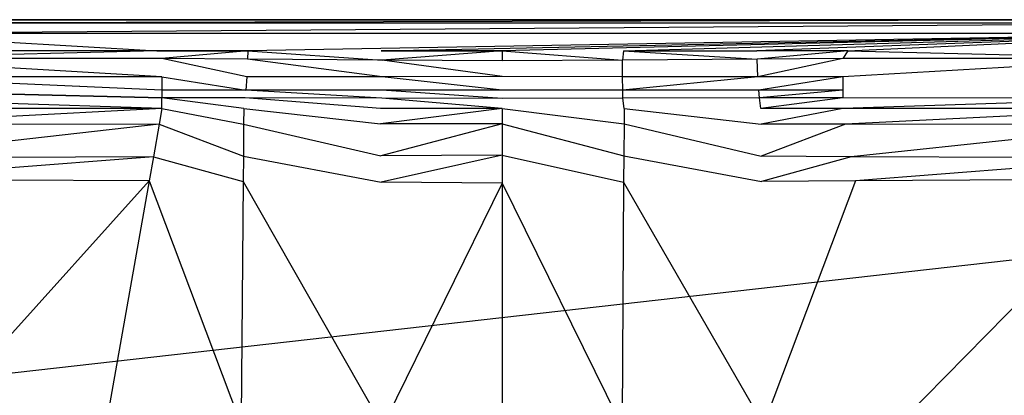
# Model space of a CAD drawing. Extents: x 0 to 1.3, y -0.48 to 0.
# Tile 16 of 36: x 0.22 to 0.5, y -0.11 to 0. Entities that reach past the tile are written whole.
import ezdxf

# ---------------------------------------------------------------- set-up
doc = ezdxf.new("R2010")
doc.units = 0
doc.layers.add('L2_BECKEN_613113___REPLACEMTFOR', color=7, linetype='CONTINUOUS')

msp = doc.modelspace()

# ---------------------------------------------------------------- linework, layer by layer
at = {"layer": 'L2_BECKEN_613113___REPLACEMTFOR', "color": 8}
for points, invisible_edges in [([(0.1227, 0, 0.09855), (0.569075, 0, 0.099695), (0.569077, 0, 0.095963), (0.1227, 0, 0.09855)], 13), ([(0.569075, 0, 0.099695), (0.1227, 0, 0.09855), (0.132142, 0, 0.105293), (0.569075, 0, 0.099695)], 14), ([(0.569077, 0, 0.095963), (0.124143, 0, 0.093517), (0.1227, 0, 0.09855), (0.569077, 0, 0.095963)], 15), ([(1.169824, 0, 0.072452), (0.130181, 0, 0.072452), (0.124143, 0, 0.093517), (1.169824, 0, 0.072452)], 13), ([(1.169824, 0, 0.072452), (0.124143, 0, 0.093517), (1.175862, 0, 0.093517), (1.169824, 0, 0.072452)], 15), ([(1.175862, 0, 0.093517), (0.124143, 0, 0.093517), (0.569077, 0, 0.095963), (1.175862, 0, 0.093517)], 15), ([(1.157883, 0, 0.044306), (0.142122, 0, 0.044306), (0.130181, 0, 0.072452), (1.157883, 0, 0.044306)], 13), ([(1.157883, 0, 0.044306), (0.130181, 0, 0.072452), (1.169824, 0, 0.072452), (1.157883, 0, 0.044306)], 10), ([(0.132142, 0, 0.105293), (0.569075, 0, 0.1683), (0.569075, 0, 0.099695), (0.132142, 0, 0.105293)], 13), ([(0.569075, 0, 0.1683), (0.132142, 0, 0.105293), (0.140504, 0, 0.1683), (0.569075, 0, 0.1683)], 10), ([(0.569075, 0, 0.1683), (0.140504, 0, 0.1683), (0.15064, 0, 0.1683), (0.569075, 0, 0.1683)], 13), ([(1.141612, 0, 0.017588), (0.158393, 0, 0.017588), (0.142122, 0, 0.044306), (1.141612, 0, 0.017588)], 13), ([(1.141612, 0, 0.017588), (0.142122, 0, 0.044306), (1.157883, 0, 0.044306), (1.141612, 0, 0.017588)], 10), ([(0.569075, 0, 0.1683), (0.15064, 0, 0.1683), (0.160777, 0, 0.1683), (0.569075, 0, 0.1683)], 14), ([(0.158393, 0, 0.017588), (1.125587, 0, 0.002524), (0.174247, 0, 0.002524), (0.158393, 0, 0.017588)], 13), ([(1.125587, 0, 0.002524), (0.158393, 0, 0.017588), (1.141612, 0, 0.017588), (1.125587, 0, 0.002524)], 10), ([(0.569075, 0, 0.1683), (0.160777, 0, 0.1683), (0.170913, 0, 0.1683), (0.569075, 0, 0.1683)], 15), ([(0.169776, -0.001, 0.17595), (0.569075, 0, 0.170888), (0.169776, 0, 0.170888), (0.169776, -0.001, 0.17595)], 13), ([(0.569075, 0, 0.170888), (0.169776, -0.001, 0.17595), (0.569075, -0.001, 0.17595), (0.569075, 0, 0.170888)], 14), ([(0.169776, 0, 0.170888), (0.569075, 0, 0.1683), (0.170913, 0, 0.1683), (0.169776, 0, 0.170888)], 13), ([(0.569075, 0, 0.1683), (0.169776, 0, 0.170888), (0.569075, 0, 0.170888), (0.569075, 0, 0.1683)], 14), ([(0.174247, 0, 0.002524), (1.122902, 0), (0.176931, 0), (0.174247, 0, 0.002524)], 13), ([(1.122902, 0), (0.174247, 0, 0.002524), (1.125587, 0, 0.002524), (1.122902, 0)], 14), ([(0.178187, -0.106697), (0.176931, 0), (1.122902, 0), (0.178187, -0.106697)], 13), ([(0.178187, -0.106697), (1.122902, 0), (0.187846, -0.163497), (0.178187, -0.106697)], 10), ([(0.187846, -0.163497), (1.122902, 0), (0.203724, -0.207096), (0.187846, -0.163497)], 13), ([(0.203724, -0.207096), (1.122902, 0), (0.211081, -0.22832), (0.203724, -0.207096)], 10), ([(0.211081, -0.22832), (1.122902, 0), (0.216896, -0.242771), (0.211081, -0.22832)], 13), ([(0.216896, -0.242771), (1.122902, 0), (0.227159, -0.256961), (0.216896, -0.242771)], 10), ([(0.227159, -0.256961), (1.122902, 0), (0.238387, -0.268345), (0.227159, -0.256961)], 13), ([(0.238387, -0.268345), (1.122902, 0), (0.253876, -0.277748), (0.238387, -0.268345)], 10), ([(0.253876, -0.277748), (1.122902, 0), (0.276309, -0.285832), (0.253876, -0.277748)], 13), ([(0.276309, -0.285832), (1.122902, 0), (0.298804, -0.287985), (0.276309, -0.285832)], 10), ([(0.298804, -0.287985), (1.122902, 0), (0.394821, -0.288271), (0.298804, -0.287985)], 13), ([(0.394821, -0.288271), (1.122902, 0), (0.584883, -0.288487), (0.394821, -0.288271)], 10), ([(0.169776, -0.004, 0.178988), (0.569075, -0.001, 0.17595), (0.169776, -0.001, 0.17595), (0.169776, -0.004, 0.178988)], 13), ([(0.569075, -0.001, 0.17595), (0.169776, -0.004, 0.178988), (0.569075, -0.004, 0.178988), (0.569075, -0.001, 0.17595)], 14), ([(0.25664, -0.009, 0.18), (0.169776, -0.004, 0.178988), (0.166977, -0.009, 0.18), (0.25664, -0.009, 0.18)], 13), ([(0.169776, -0.004, 0.178988), (0.25664, -0.009, 0.18), (0.569075, -0.004, 0.178988), (0.169776, -0.004, 0.178988)], 10), ([(0.569075, -0.004, 0.178988), (0.25664, -0.009, 0.18), (0.283087, -0.009, 0.18), (0.569075, -0.004, 0.178988)], 13), ([(0.569075, -0.004, 0.178988), (0.283087, -0.009, 0.18), (0.321899, -0.009, 0.18), (0.569075, -0.004, 0.178988)], 10), ([(0.569075, -0.004, 0.178988), (0.321899, -0.009, 0.18), (0.357126, -0.009, 0.18), (0.569075, -0.004, 0.178988)], 13), ([(0.569075, -0.004, 0.178988), (0.357126, -0.009, 0.18), (0.392353, -0.009, 0.18), (0.569075, -0.004, 0.178988)], 10), ([(0.569075, -0.004, 0.178988), (0.392353, -0.009, 0.18), (0.431165, -0.009, 0.18), (0.569075, -0.004, 0.178988)], 13), ([(0.569075, -0.004, 0.178988), (0.431165, -0.009, 0.18), (0.457612, -0.009, 0.18), (0.569075, -0.004, 0.178988)], 10), ([(0.569075, -0.004, 0.178988), (0.457612, -0.009, 0.18), (0.547274, -0.009, 0.18), (0.569075, -0.004, 0.178988)], 15), ([(0.167185, -0.011249, 0.18), (0.25664, -0.009, 0.18), (0.166977, -0.009, 0.18), (0.167185, -0.011249, 0.18)], 13), ([(0.25664, -0.009, 0.18), (0.167185, -0.011249, 0.18), (0.258155, -0.011249, 0.18), (0.25664, -0.009, 0.18)], 14), ([(0.258155, -0.016636, 0.178512), (0.167185, -0.011249, 0.18), (0.167329, -0.016505, 0.178222), (0.258155, -0.016636, 0.178512)], 14), ([(0.258155, -0.011249, 0.18), (0.167185, -0.011249, 0.18), (0.258155, -0.016636, 0.178512), (0.258155, -0.011249, 0.18)], 14), ([(0.258155, -0.011249, 0.18), (0.283087, -0.009, 0.18), (0.25664, -0.009, 0.18), (0.258155, -0.011249, 0.18)], 13), ([(0.283087, -0.009, 0.18), (0.258155, -0.011249, 0.18), (0.283068, -0.011438, 0.18), (0.283087, -0.009, 0.18)], 14), ([(0.282798, -0.016605, 0.178423), (0.258155, -0.011249, 0.18), (0.258155, -0.016636, 0.178512), (0.282798, -0.016605, 0.178423)], 14), ([(0.283068, -0.011438, 0.18), (0.258155, -0.011249, 0.18), (0.282798, -0.016605, 0.178423), (0.283068, -0.011438, 0.18)], 14), ([(0.322155, -0.016556, 0.178282), (0.283068, -0.011438, 0.18), (0.282798, -0.016605, 0.178423), (0.322155, -0.016556, 0.178282)], 14), ([(0.322184, -0.011735, 0.18), (0.283087, -0.009, 0.18), (0.283068, -0.011438, 0.18), (0.322184, -0.011735, 0.18)], 13), ([(0.322184, -0.011735, 0.18), (0.283068, -0.011438, 0.18), (0.322155, -0.016556, 0.178282), (0.322184, -0.011735, 0.18)], 14), ([(0.283087, -0.009, 0.18), (0.322184, -0.011735, 0.18), (0.321899, -0.009, 0.18), (0.283087, -0.009, 0.18)], 14), ([(0.322184, -0.011735, 0.18), (0.357126, -0.009, 0.18), (0.321899, -0.009, 0.18), (0.322184, -0.011735, 0.18)], 13), ([(0.357126, -0.009, 0.18), (0.322184, -0.011735, 0.18), (0.357126, -0.012, 0.18), (0.357126, -0.009, 0.18)], 14), ([(0.392068, -0.011735, 0.18), (0.357126, -0.009, 0.18), (0.357126, -0.012, 0.18), (0.392068, -0.011735, 0.18)], 13), ([(0.357126, -0.009, 0.18), (0.392068, -0.011735, 0.18), (0.392353, -0.009, 0.18), (0.357126, -0.009, 0.18)], 14), ([(0.431184, -0.011438, 0.18), (0.392353, -0.009, 0.18), (0.392068, -0.011735, 0.18), (0.431184, -0.011438, 0.18)], 13), ([(0.431184, -0.011438, 0.18), (0.392068, -0.011735, 0.18), (0.392096, -0.016556, 0.178282), (0.431184, -0.011438, 0.18)], 14), ([(0.431453, -0.016605, 0.178423), (0.431184, -0.011438, 0.18), (0.392096, -0.016556, 0.178282), (0.431453, -0.016605, 0.178423)], 14), ([(0.392353, -0.009, 0.18), (0.431184, -0.011438, 0.18), (0.431165, -0.009, 0.18), (0.392353, -0.009, 0.18)], 14), ([(0.431184, -0.011438, 0.18), (0.457612, -0.009, 0.18), (0.431165, -0.009, 0.18), (0.431184, -0.011438, 0.18)], 13), ([(0.457612, -0.009, 0.18), (0.431184, -0.011438, 0.18), (0.456096, -0.011249, 0.18), (0.457612, -0.009, 0.18)], 14), ([(0.456096, -0.011249, 0.18), (0.431184, -0.011438, 0.18), (0.431453, -0.016605, 0.178423), (0.456096, -0.011249, 0.18)], 14), ([(0.456096, -0.011249, 0.18), (0.431453, -0.016605, 0.178423), (0.456096, -0.016636, 0.178512), (0.456096, -0.011249, 0.18)], 14), ([(0.547066, -0.011249, 0.18), (0.457612, -0.009, 0.18), (0.456096, -0.011249, 0.18), (0.547066, -0.011249, 0.18)], 13), ([(0.547066, -0.011249, 0.18), (0.456096, -0.011249, 0.18), (0.456096, -0.016636, 0.178512), (0.547066, -0.011249, 0.18)], 14), ([(0.547066, -0.011249, 0.18), (0.456096, -0.016636, 0.178512), (0.546923, -0.016505, 0.178222), (0.547066, -0.011249, 0.18)], 14), ([(0.457612, -0.009, 0.18), (0.547066, -0.011249, 0.18), (0.547274, -0.009, 0.18), (0.457612, -0.009, 0.18)], 14), ([(0.357126, -0.016513, 0.178156), (0.322184, -0.011735, 0.18), (0.322155, -0.016556, 0.178282), (0.357126, -0.016513, 0.178156)], 14), ([(0.357126, -0.012, 0.18), (0.322184, -0.011735, 0.18), (0.357126, -0.016513, 0.178156), (0.357126, -0.012, 0.18)], 14), ([(0.392068, -0.011735, 0.18), (0.357126, -0.012, 0.18), (0.357126, -0.016513, 0.178156), (0.392068, -0.011735, 0.18)], 14), ([(0.392096, -0.016556, 0.178282), (0.392068, -0.011735, 0.18), (0.357126, -0.016513, 0.178156), (0.392096, -0.016556, 0.178282)], 14), ([(0.258155, -0.020482, 0.174523), (0.167329, -0.016505, 0.178222), (0.166894, -0.020482, 0.174523), (0.258155, -0.020482, 0.174523)], 14), ([(0.258155, -0.016636, 0.178512), (0.167329, -0.016505, 0.178222), (0.258155, -0.020482, 0.174523), (0.258155, -0.016636, 0.178512)], 14), ([(0.258155, -0.016636, 0.178512), (0.282531, -0.020482, 0.174523), (0.282798, -0.016605, 0.178423), (0.258155, -0.016636, 0.178512)], 14), ([(0.258155, -0.016636, 0.178512), (0.258155, -0.020482, 0.174523), (0.282531, -0.020482, 0.174523), (0.258155, -0.016636, 0.178512)], 14), ([(0.282798, -0.016605, 0.178423), (0.282531, -0.020482, 0.174523), (0.322133, -0.020483, 0.174523), (0.282798, -0.016605, 0.178423)], 14), ([(0.322155, -0.016556, 0.178282), (0.282798, -0.016605, 0.178423), (0.322133, -0.020483, 0.174523), (0.322155, -0.016556, 0.178282)], 14), ([(0.357126, -0.020483, 0.174523), (0.322155, -0.016556, 0.178282), (0.322133, -0.020483, 0.174523), (0.357126, -0.020483, 0.174523)], 14), ([(0.357126, -0.016513, 0.178156), (0.322155, -0.016556, 0.178282), (0.357126, -0.020483, 0.174523), (0.357126, -0.016513, 0.178156)], 14), ([(0.392096, -0.016556, 0.178282), (0.357126, -0.016513, 0.178156), (0.357126, -0.020483, 0.174523), (0.392096, -0.016556, 0.178282)], 14), ([(0.392119, -0.020483, 0.174523), (0.392096, -0.016556, 0.178282), (0.357126, -0.020483, 0.174523), (0.392119, -0.020483, 0.174523)], 14), ([(0.431453, -0.016605, 0.178423), (0.392096, -0.016556, 0.178282), (0.392119, -0.020483, 0.174523), (0.431453, -0.016605, 0.178423)], 14), ([(0.431453, -0.016605, 0.178423), (0.392119, -0.020483, 0.174523), (0.431721, -0.020482, 0.174523), (0.431453, -0.016605, 0.178423)], 14), ([(0.456096, -0.016636, 0.178512), (0.431453, -0.016605, 0.178423), (0.431721, -0.020482, 0.174523), (0.456096, -0.016636, 0.178512)], 14), ([(0.456096, -0.016636, 0.178512), (0.431721, -0.020482, 0.174523), (0.456096, -0.020482, 0.174523), (0.456096, -0.016636, 0.178512)], 14), ([(0.456096, -0.016636, 0.178512), (0.456096, -0.020482, 0.174523), (0.546923, -0.016505, 0.178222), (0.456096, -0.016636, 0.178512)], 14), ([(0.547357, -0.020482, 0.174523), (0.546923, -0.016505, 0.178222), (0.456096, -0.020482, 0.174523), (0.547357, -0.020482, 0.174523)], 14), ([(0.258155, -0.02268, 0.172244), (0.166894, -0.020482, 0.174523), (0.16666, -0.022858, 0.172426), (0.258155, -0.02268, 0.172244)], 14), ([(0.258155, -0.025759, 0.171394), (0.258155, -0.02268, 0.172244), (0.16666, -0.022858, 0.172426), (0.258155, -0.025759, 0.171394)], 14), ([(0.258155, -0.025759, 0.171394), (0.16666, -0.022858, 0.172426), (0.166727, -0.025759, 0.171394), (0.258155, -0.025759, 0.171394)], 14), ([(0.166894, -0.020482, 0.174523), (0.258155, -0.02268, 0.172244), (0.258155, -0.020482, 0.174523), (0.166894, -0.020482, 0.174523)], 14), ([(0.258155, -0.020482, 0.174523), (0.258155, -0.02268, 0.172244), (0.282376, -0.022724, 0.172295), (0.258155, -0.020482, 0.174523)], 14), ([(0.282531, -0.020482, 0.174523), (0.258155, -0.020482, 0.174523), (0.282376, -0.022724, 0.172295), (0.282531, -0.020482, 0.174523)], 14), ([(0.281934, -0.025759, 0.171394), (0.258155, -0.02268, 0.172244), (0.258155, -0.025759, 0.171394), (0.281934, -0.025759, 0.171394)], 14), ([(0.282376, -0.022724, 0.172295), (0.258155, -0.02268, 0.172244), (0.281934, -0.025759, 0.171394), (0.282376, -0.022724, 0.172295)], 14), ([(0.321713, -0.025759, 0.171394), (0.282376, -0.022724, 0.172295), (0.281934, -0.025759, 0.171394), (0.321713, -0.025759, 0.171394)], 14), ([(0.322119, -0.022796, 0.172379), (0.282531, -0.020482, 0.174523), (0.282376, -0.022724, 0.172295), (0.322119, -0.022796, 0.172379)], 14), ([(0.322119, -0.022796, 0.172379), (0.282376, -0.022724, 0.172295), (0.321713, -0.025759, 0.171394), (0.322119, -0.022796, 0.172379)], 14), ([(0.322133, -0.020483, 0.174523), (0.282531, -0.020482, 0.174523), (0.322119, -0.022796, 0.172379), (0.322133, -0.020483, 0.174523)], 14), ([(0.357126, -0.025759, 0.171394), (0.322119, -0.022796, 0.172379), (0.321713, -0.025759, 0.171394), (0.357126, -0.025759, 0.171394)], 14), ([(0.357126, -0.02286, 0.172453), (0.322133, -0.020483, 0.174523), (0.322119, -0.022796, 0.172379), (0.357126, -0.02286, 0.172453)], 14), ([(0.357126, -0.02286, 0.172453), (0.322119, -0.022796, 0.172379), (0.357126, -0.025759, 0.171394), (0.357126, -0.02286, 0.172453)], 14), ([(0.357126, -0.020483, 0.174523), (0.322133, -0.020483, 0.174523), (0.357126, -0.02286, 0.172453), (0.357126, -0.020483, 0.174523)], 14), ([(0.392119, -0.020483, 0.174523), (0.357126, -0.020483, 0.174523), (0.357126, -0.02286, 0.172453), (0.392119, -0.020483, 0.174523)], 14), ([(0.392132, -0.022796, 0.172379), (0.392119, -0.020483, 0.174523), (0.357126, -0.02286, 0.172453), (0.392132, -0.022796, 0.172379)], 14), ([(0.392132, -0.022796, 0.172379), (0.357126, -0.02286, 0.172453), (0.357126, -0.025759, 0.171394), (0.392132, -0.022796, 0.172379)], 14), ([(0.392538, -0.025759, 0.171394), (0.392132, -0.022796, 0.172379), (0.357126, -0.025759, 0.171394), (0.392538, -0.025759, 0.171394)], 14), ([(0.431721, -0.020482, 0.174523), (0.392119, -0.020483, 0.174523), (0.392132, -0.022796, 0.172379), (0.431721, -0.020482, 0.174523)], 14), ([(0.431875, -0.022724, 0.172295), (0.431721, -0.020482, 0.174523), (0.392132, -0.022796, 0.172379), (0.431875, -0.022724, 0.172295)], 14), ([(0.431875, -0.022724, 0.172295), (0.392132, -0.022796, 0.172379), (0.392538, -0.025759, 0.171394), (0.431875, -0.022724, 0.172295)], 14), ([(0.432318, -0.025759, 0.171394), (0.431875, -0.022724, 0.172295), (0.392538, -0.025759, 0.171394), (0.432318, -0.025759, 0.171394)], 14), ([(0.456096, -0.020482, 0.174523), (0.431721, -0.020482, 0.174523), (0.431875, -0.022724, 0.172295), (0.456096, -0.020482, 0.174523)], 14), ([(0.456096, -0.020482, 0.174523), (0.431875, -0.022724, 0.172295), (0.456096, -0.02268, 0.172244), (0.456096, -0.020482, 0.174523)], 14), ([(0.456096, -0.02268, 0.172244), (0.431875, -0.022724, 0.172295), (0.432318, -0.025759, 0.171394), (0.456096, -0.02268, 0.172244)], 14), ([(0.456096, -0.02268, 0.172244), (0.432318, -0.025759, 0.171394), (0.456096, -0.025759, 0.171394), (0.456096, -0.02268, 0.172244)], 14), ([(0.456096, -0.020482, 0.174523), (0.456096, -0.02268, 0.172244), (0.547357, -0.020482, 0.174523), (0.456096, -0.020482, 0.174523)], 14), ([(0.547591, -0.022858, 0.172426), (0.547357, -0.020482, 0.174523), (0.456096, -0.02268, 0.172244), (0.547591, -0.022858, 0.172426)], 14), ([(0.547591, -0.022858, 0.172426), (0.456096, -0.02268, 0.172244), (0.456096, -0.025759, 0.171394), (0.547591, -0.022858, 0.172426)], 14), ([(0.547591, -0.022858, 0.172426), (0.456096, -0.025759, 0.171394), (0.547524, -0.025759, 0.171394), (0.547591, -0.022858, 0.172426)], 14), ([(0.16793, -0.030539, 0.171394), (0.258155, -0.025759, 0.171394), (0.166727, -0.025759, 0.171394), (0.16793, -0.030539, 0.171394)], 13), ([(0.258155, -0.025759, 0.171394), (0.16793, -0.030539, 0.171394), (0.257333, -0.030391, 0.171394), (0.258155, -0.025759, 0.171394)], 14), ([(0.281895, -0.030345, 0.171393), (0.258155, -0.025759, 0.171394), (0.257333, -0.030391, 0.171394), (0.281895, -0.030345, 0.171393)], 13), ([(0.258155, -0.025759, 0.171394), (0.281895, -0.030345, 0.171393), (0.281934, -0.025759, 0.171394), (0.258155, -0.025759, 0.171394)], 14), ([(0.321743, -0.030275, 0.171391), (0.281934, -0.025759, 0.171394), (0.281895, -0.030345, 0.171393), (0.321743, -0.030275, 0.171391)], 13), ([(0.281934, -0.025759, 0.171394), (0.321743, -0.030275, 0.171391), (0.321713, -0.025759, 0.171394), (0.281934, -0.025759, 0.171394)], 14), ([(0.321743, -0.030275, 0.171391), (0.357126, -0.025759, 0.171394), (0.321713, -0.025759, 0.171394), (0.321743, -0.030275, 0.171391)], 13), ([(0.357126, -0.025759, 0.171394), (0.321743, -0.030275, 0.171391), (0.357126, -0.030214, 0.17139), (0.357126, -0.025759, 0.171394)], 14), ([(0.392508, -0.030275, 0.171391), (0.357126, -0.025759, 0.171394), (0.357126, -0.030214, 0.17139), (0.392508, -0.030275, 0.171391)], 13), ([(0.357126, -0.025759, 0.171394), (0.392508, -0.030275, 0.171391), (0.392538, -0.025759, 0.171394), (0.357126, -0.025759, 0.171394)], 14), ([(0.432356, -0.030345, 0.171393), (0.392538, -0.025759, 0.171394), (0.392508, -0.030275, 0.171391), (0.432356, -0.030345, 0.171393)], 13), ([(0.392538, -0.025759, 0.171394), (0.432356, -0.030345, 0.171393), (0.432318, -0.025759, 0.171394), (0.392538, -0.025759, 0.171394)], 14), ([(0.432356, -0.030345, 0.171393), (0.456096, -0.025759, 0.171394), (0.432318, -0.025759, 0.171394), (0.432356, -0.030345, 0.171393)], 13), ([(0.456096, -0.025759, 0.171394), (0.432356, -0.030345, 0.171393), (0.456919, -0.030391, 0.171394), (0.456096, -0.025759, 0.171394)], 14), ([(0.456919, -0.030391, 0.171394), (0.547524, -0.025759, 0.171394), (0.456096, -0.025759, 0.171394), (0.456919, -0.030391, 0.171394)], 13), ([(0.547524, -0.025759, 0.171394), (0.456919, -0.030391, 0.171394), (0.546322, -0.030539, 0.171394), (0.547524, -0.025759, 0.171394)], 14), ([(0.170362, -0.040211, 0.171394), (0.257333, -0.030391, 0.171394), (0.16793, -0.030539, 0.171394), (0.170362, -0.040211, 0.171394)], 13), ([(0.257333, -0.030391, 0.171394), (0.170362, -0.040211, 0.171394), (0.255658, -0.039822, 0.171394), (0.257333, -0.030391, 0.171394)], 14), ([(0.281817, -0.039702, 0.17139), (0.257333, -0.030391, 0.171394), (0.255658, -0.039822, 0.171394), (0.281817, -0.039702, 0.17139)], 13), ([(0.257333, -0.030391, 0.171394), (0.281817, -0.039702, 0.17139), (0.281895, -0.030345, 0.171393), (0.257333, -0.030391, 0.171394)], 14), ([(0.321804, -0.039518, 0.171386), (0.281895, -0.030345, 0.171393), (0.281817, -0.039702, 0.17139), (0.321804, -0.039518, 0.171386)], 13), ([(0.281895, -0.030345, 0.171393), (0.321804, -0.039518, 0.171386), (0.321743, -0.030275, 0.171391), (0.281895, -0.030345, 0.171393)], 14), ([(0.321804, -0.039518, 0.171386), (0.357126, -0.030214, 0.17139), (0.321743, -0.030275, 0.171391), (0.321804, -0.039518, 0.171386)], 13), ([(0.357126, -0.030214, 0.17139), (0.321804, -0.039518, 0.171386), (0.357126, -0.039356, 0.171383), (0.357126, -0.030214, 0.17139)], 14), ([(0.392447, -0.039518, 0.171386), (0.357126, -0.030214, 0.17139), (0.357126, -0.039356, 0.171383), (0.392447, -0.039518, 0.171386)], 13), ([(0.357126, -0.030214, 0.17139), (0.392447, -0.039518, 0.171386), (0.392508, -0.030275, 0.171391), (0.357126, -0.030214, 0.17139)], 14), ([(0.432434, -0.039702, 0.17139), (0.392508, -0.030275, 0.171391), (0.392447, -0.039518, 0.171386), (0.432434, -0.039702, 0.17139)], 13), ([(0.392508, -0.030275, 0.171391), (0.432434, -0.039702, 0.17139), (0.432356, -0.030345, 0.171393), (0.392508, -0.030275, 0.171391)], 14), ([(0.432434, -0.039702, 0.17139), (0.456919, -0.030391, 0.171394), (0.432356, -0.030345, 0.171393), (0.432434, -0.039702, 0.17139)], 13), ([(0.456919, -0.030391, 0.171394), (0.432434, -0.039702, 0.17139), (0.458593, -0.039822, 0.171394), (0.456919, -0.030391, 0.171394)], 14), ([(0.458593, -0.039822, 0.171394), (0.546322, -0.030539, 0.171394), (0.456919, -0.030391, 0.171394), (0.458593, -0.039822, 0.171394)], 13), ([(0.546322, -0.030539, 0.171394), (0.458593, -0.039822, 0.171394), (0.543889, -0.040211, 0.171394), (0.546322, -0.030539, 0.171394)], 14), ([(0.171916, -0.046387, 0.171394), (0.255658, -0.039822, 0.171394), (0.170362, -0.040211, 0.171394), (0.171916, -0.046387, 0.171394)], 13), ([(0.255658, -0.039822, 0.171394), (0.171916, -0.046387, 0.171394), (0.254407, -0.046871, 0.171394), (0.255658, -0.039822, 0.171394)], 14), ([(0.281756, -0.047027, 0.171388), (0.255658, -0.039822, 0.171394), (0.254407, -0.046871, 0.171394), (0.281756, -0.047027, 0.171388)], 13), ([(0.255658, -0.039822, 0.171394), (0.281756, -0.047027, 0.171388), (0.281817, -0.039702, 0.17139), (0.255658, -0.039822, 0.171394)], 14), ([(0.321856, -0.047258, 0.171382), (0.281817, -0.039702, 0.17139), (0.281756, -0.047027, 0.171388), (0.321856, -0.047258, 0.171382)], 13), ([(0.281817, -0.039702, 0.17139), (0.321856, -0.047258, 0.171382), (0.321804, -0.039518, 0.171386), (0.281817, -0.039702, 0.17139)], 14), ([(0.321856, -0.047258, 0.171382), (0.357126, -0.039356, 0.171383), (0.321804, -0.039518, 0.171386), (0.321856, -0.047258, 0.171382)], 13), ([(0.357126, -0.039356, 0.171383), (0.321856, -0.047258, 0.171382), (0.357126, -0.047461, 0.171377), (0.357126, -0.039356, 0.171383)], 14), ([(0.392396, -0.047258, 0.171382), (0.357126, -0.039356, 0.171383), (0.357126, -0.047461, 0.171377), (0.392396, -0.047258, 0.171382)], 13), ([(0.357126, -0.039356, 0.171383), (0.392396, -0.047258, 0.171382), (0.392447, -0.039518, 0.171386), (0.357126, -0.039356, 0.171383)], 14), ([(0.432495, -0.047027, 0.171388), (0.392447, -0.039518, 0.171386), (0.392396, -0.047258, 0.171382), (0.432495, -0.047027, 0.171388)], 13), ([(0.392447, -0.039518, 0.171386), (0.432495, -0.047027, 0.171388), (0.432434, -0.039702, 0.17139), (0.392447, -0.039518, 0.171386)], 14), ([(0.432495, -0.047027, 0.171388), (0.458593, -0.039822, 0.171394), (0.432434, -0.039702, 0.17139), (0.432495, -0.047027, 0.171388)], 13), ([(0.458593, -0.039822, 0.171394), (0.432495, -0.047027, 0.171388), (0.459845, -0.046871, 0.171394), (0.458593, -0.039822, 0.171394)], 14), ([(0.459845, -0.046871, 0.171394), (0.543889, -0.040211, 0.171394), (0.458593, -0.039822, 0.171394), (0.459845, -0.046871, 0.171394)], 13), ([(0.543889, -0.040211, 0.171394), (0.459845, -0.046871, 0.171394), (0.542335, -0.046387, 0.171394), (0.543889, -0.040211, 0.171394)], 14), ([(0.190005, -0.1183, 0.171394), (0.254407, -0.046871, 0.171394), (0.171916, -0.046387, 0.171394), (0.190005, -0.1183, 0.171394)], 13), ([(0.254407, -0.046871, 0.171394), (0.190005, -0.1183, 0.171394), (0.241875, -0.117454, 0.171394), (0.254407, -0.046871, 0.171394)], 14), ([(0.281166, -0.117758, 0.171369), (0.254407, -0.046871, 0.171394), (0.241875, -0.117454, 0.171394), (0.281166, -0.117758, 0.171369)], 13), ([(0.254407, -0.046871, 0.171394), (0.281166, -0.117758, 0.171369), (0.281756, -0.047027, 0.171388), (0.254407, -0.046871, 0.171394)], 14), ([(0.322325, -0.118074, 0.171343), (0.281756, -0.047027, 0.171388), (0.281166, -0.117758, 0.171369), (0.322325, -0.118074, 0.171343)], 13), ([(0.281756, -0.047027, 0.171388), (0.322325, -0.118074, 0.171343), (0.321856, -0.047258, 0.171382), (0.281756, -0.047027, 0.171388)], 14), ([(0.322325, -0.118074, 0.171343), (0.357126, -0.047461, 0.171377), (0.321856, -0.047258, 0.171382), (0.322325, -0.118074, 0.171343)], 13), ([(0.357126, -0.047461, 0.171377), (0.322325, -0.118074, 0.171343), (0.357126, -0.118342, 0.171321), (0.357126, -0.047461, 0.171377)], 14), ([(0.357126, -0.047461, 0.171377), (0.391927, -0.118074, 0.171343), (0.392396, -0.047258, 0.171382), (0.357126, -0.047461, 0.171377)], 14), ([(0.391927, -0.118074, 0.171343), (0.357126, -0.047461, 0.171377), (0.357126, -0.118342, 0.171321), (0.391927, -0.118074, 0.171343)], 13), ([(0.433085, -0.117758, 0.171369), (0.392396, -0.047258, 0.171382), (0.391927, -0.118074, 0.171343), (0.433085, -0.117758, 0.171369)], 13), ([(0.392396, -0.047258, 0.171382), (0.433085, -0.117758, 0.171369), (0.432495, -0.047027, 0.171388), (0.392396, -0.047258, 0.171382)], 14), ([(0.433085, -0.117758, 0.171369), (0.459845, -0.046871, 0.171394), (0.432495, -0.047027, 0.171388), (0.433085, -0.117758, 0.171369)], 13), ([(0.459845, -0.046871, 0.171394), (0.433085, -0.117758, 0.171369), (0.472377, -0.117454, 0.171394), (0.459845, -0.046871, 0.171394)], 14), ([(0.472377, -0.117454, 0.171394), (0.542335, -0.046387, 0.171394), (0.459845, -0.046871, 0.171394), (0.472377, -0.117454, 0.171394)], 13), ([(0.542335, -0.046387, 0.171394), (0.472377, -0.117454, 0.171394), (0.524247, -0.1183, 0.171394), (0.542335, -0.046387, 0.171394)], 14)]:
    msp.add_3dface(points, dxfattribs=dict(at, invisible_edges=invisible_edges))

doc.saveas('drawing.dxf')
